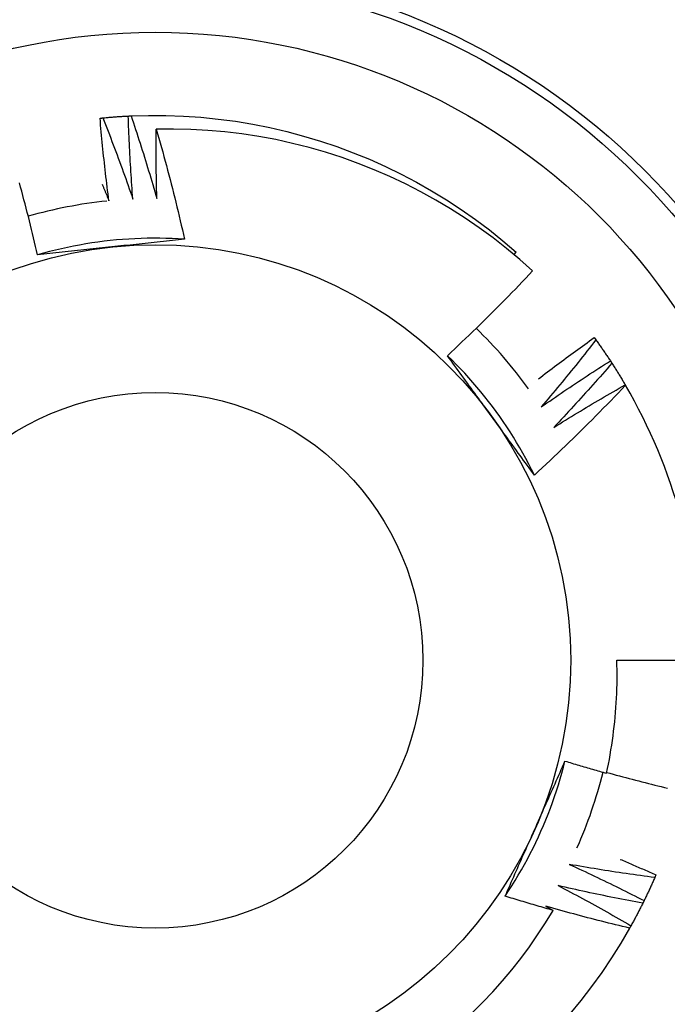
# Model space of a CAD drawing. Header units: inches. Extents: x 5 to 147, y 9 to 79.
# Tile 46 of 95: x 7.093 to 7.231, y 57.941 to 58.151. Entities that reach past the tile are written whole.
import ezdxf

# ---------------------------------------------------------------- set-up
doc = ezdxf.new("R2010")
doc.units = ezdxf.units.IN
doc.header["$MEASUREMENT"] = 0
doc.layers.add('Visible Edges(ANSI)', color=7, linetype='Continuous', lineweight=25)
doc.layers.add('Visible Tangent Edges(ANSI)', color=7, linetype='Continuous', lineweight=25)

msp = doc.modelspace()

# ---------------------------------------------------------------- linework, layer by layer
at = {"layer": 'Visible Edges(ANSI)'}
for p, q in [((7.198027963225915, 58.10118777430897), (7.198470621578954, 58.10170490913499)), ((7.215091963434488, 58.08350020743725), (7.215448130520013, 58.08301278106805)), ((7.218534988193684, 58.07854952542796), (7.218865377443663, 58.0780442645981)), ((7.221716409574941, 58.07342680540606), (7.221764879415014, 58.07334396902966)), ((7.219923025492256, 58.01473487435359), (7.237637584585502, 58.01473487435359)), ((7.228246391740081, 57.96898308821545), (7.228007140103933, 57.96842882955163))]:
    msp.add_line(p, q, dxfattribs=at)
at = {"layer": 'Visible Edges(ANSI)', "flags": 128}
for points in [[(7.1097409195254, 58.13028020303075), (7.109765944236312, 58.13028274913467), (7.10979096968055, 58.1302852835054), (7.109815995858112, 58.13028781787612), (7.109841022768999, 58.13029034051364), (7.109866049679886, 58.13029286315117), (7.109891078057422, 58.13029538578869), (7.109916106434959, 58.13029789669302), (7.109941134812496, 58.13030039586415), (7.109966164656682, 58.13030289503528), (7.109991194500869, 58.1303053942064), (7.11001622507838, 58.13030788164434), (7.11004125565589, 58.13031036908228), (7.110066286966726, 58.130312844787), (7.110091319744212, 58.13031532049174), (7.110116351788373, 58.13031778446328), (7.110141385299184, 58.13032024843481), (7.110166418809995, 58.13032270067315), (7.11019145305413, 58.13032515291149), (7.110216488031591, 58.13032759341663), (7.110241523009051, 58.13033003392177), (7.110266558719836, 58.13033247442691), (7.110291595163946, 58.13033490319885), (7.110316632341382, 58.13033733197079), (7.110341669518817, 58.13033974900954)], [(7.111642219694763, 58.11266757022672), (7.111546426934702, 58.11339909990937), (7.111452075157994, 58.11413085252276), (7.111359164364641, 58.11486281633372), (7.111267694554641, 58.11559499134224), (7.111177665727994, 58.11632737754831), (7.111089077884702, 58.11705997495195), (7.111001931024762, 58.11779277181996), (7.110916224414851, 58.11852577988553), (7.11083195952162, 58.11925898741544), (7.110749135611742, 58.11999239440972), (7.110667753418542, 58.12072600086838), (7.110587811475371, 58.12145979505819), (7.110509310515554, 58.12219380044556), (7.110432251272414, 58.1229279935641), (7.11035663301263, 58.12366237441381), (7.110282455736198, 58.12439695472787), (7.110209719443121, 58.1251317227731), (7.110138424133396, 58.1258666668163), (7.110068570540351, 58.12660181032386), (7.110000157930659, 58.12733712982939), (7.109933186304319, 58.12807262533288), (7.109867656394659, 58.12880830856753), (7.109803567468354, 58.12954416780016), (7.1097409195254, 58.13028020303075)], [(7.110341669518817, 58.13033974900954), (7.110566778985, 58.13036124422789), (7.1107919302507, 58.13038230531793), (7.111017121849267, 58.13040292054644), (7.111242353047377, 58.13042311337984), (7.11146762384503, 58.13044284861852), (7.11169293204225, 58.13046216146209), (7.111918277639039, 58.13048102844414), (7.112143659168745, 58.13049946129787), (7.11236907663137, 58.13051744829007), (7.112594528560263, 58.13053500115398), (7.112820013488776, 58.13055210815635), (7.113045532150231, 58.13056878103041), (7.113271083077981, 58.13058501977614), (7.113496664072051, 58.13060081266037), (7.113722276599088, 58.13061615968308), (7.113947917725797, 58.13063108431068), (7.114173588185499, 58.13064555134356), (7.114399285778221, 58.1306595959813), (7.114625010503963, 58.13067319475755), (7.1148507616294, 58.13068634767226), (7.115076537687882, 58.13069906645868), (7.115302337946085, 58.13071135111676), (7.115528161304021, 58.13072318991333), (7.11575400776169, 58.13073458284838)], [(7.110341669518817, 58.13033974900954), (7.110623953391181, 58.12962571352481), (7.110904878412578, 58.12891109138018), (7.111184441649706, 58.12819590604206), (7.111462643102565, 58.12748014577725), (7.111739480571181, 58.12676381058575), (7.112014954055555, 58.12604690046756), (7.112289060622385, 58.12532942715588), (7.112561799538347, 58.12461139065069), (7.112833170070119, 58.12389277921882), (7.113103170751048, 58.12317361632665), (7.113371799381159, 58.12245387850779), (7.11363905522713, 58.12173358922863), (7.113904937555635, 58.12101273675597), (7.114169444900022, 58.12029133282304), (7.11443257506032, 58.11956936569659), (7.114694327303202, 58.11884685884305), (7.114954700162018, 58.11812378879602), (7.115213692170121, 58.11740016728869), (7.115471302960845, 58.11667600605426), (7.115727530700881, 58.11595129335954), (7.115982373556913, 58.11522602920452), (7.11623583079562, 58.1145002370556), (7.11648790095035, 58.11377389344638), (7.116738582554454, 58.11304700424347)], [(7.115754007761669, 58.13073458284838), (7.115779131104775, 58.13073582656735), (7.115804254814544, 58.13073705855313), (7.115829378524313, 58.13073829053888), (7.115854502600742, 58.13073952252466), (7.115879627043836, 58.13074073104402), (7.11590475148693, 58.1307419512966), (7.115929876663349, 58.13074315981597), (7.115955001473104, 58.13074435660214), (7.115980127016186, 58.13074555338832), (7.116005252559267, 58.1307467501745), (7.11603037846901, 58.13074793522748), (7.116055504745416, 58.13074912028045), (7.116080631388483, 58.13075029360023), (7.116105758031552, 58.13075146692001), (7.116130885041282, 58.13075262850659), (7.116156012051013, 58.13075379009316), (7.116181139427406, 58.13075493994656), (7.116206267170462, 58.13075608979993), (7.116231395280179, 58.13075722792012), (7.116256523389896, 58.13075836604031), (7.116281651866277, 58.13075950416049), (7.116306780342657, 58.13076063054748), (7.1163319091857, 58.13076174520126), (7.116357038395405, 58.13076285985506)], [(7.116738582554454, 58.11304700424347), (7.116680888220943, 58.11378252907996), (7.11662464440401, 58.11451818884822), (7.116569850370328, 58.11525398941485), (7.11651650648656, 58.11598991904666), (7.116464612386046, 58.11672598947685), (7.116414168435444, 58.11746220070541), (7.116365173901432, 58.11819852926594), (7.116317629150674, 58.11893499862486), (7.116271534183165, 58.11967158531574), (7.116226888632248, 58.120408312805), (7.11618369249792, 58.12114514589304), (7.116141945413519, 58.12188210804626), (7.116101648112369, 58.12261919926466), (7.116062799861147, 58.12335639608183), (7.116025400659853, 58.12409372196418), (7.115989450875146, 58.1248311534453), (7.115954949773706, 58.12556870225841), (7.115921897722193, 58.12630636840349), (7.115890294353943, 58.12704414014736), (7.115860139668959, 58.12778201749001), (7.115831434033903, 58.12852001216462), (7.115804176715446, 58.12925810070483), (7.115778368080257, 58.12999629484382), (7.115754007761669, 58.13073458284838)], [(7.116357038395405, 58.13076285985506), (7.120075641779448, 58.13086791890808), (7.123795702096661, 58.13085383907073), (7.127513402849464, 58.13072060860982), (7.131224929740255, 58.13046839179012), (7.134926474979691, 58.13009743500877), (7.138614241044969, 58.12960812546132), (7.142284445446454, 58.12900095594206), (7.145933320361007, 58.12827654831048), (7.149557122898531, 58.12743566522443), (7.153152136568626, 58.12647913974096), (7.156714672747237, 58.12540798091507), (7.160241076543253, 58.12422327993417), (7.163727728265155, 58.12292623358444), (7.167171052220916, 58.12151820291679), (7.170567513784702, 58.12000060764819), (7.173913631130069, 58.11837502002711), (7.177205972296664, 58.11664309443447), (7.180441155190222, 58.1148066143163), (7.183615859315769, 58.11286747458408), (7.186726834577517, 58.11082765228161), (7.189770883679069, 58.10868923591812), (7.192744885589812, 58.10645443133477), (7.195645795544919, 58.10412552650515), (7.198470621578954, 58.10170490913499)], [(7.116357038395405, 58.13076285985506), (7.116601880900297, 58.13003514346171), (7.116845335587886, 58.12930691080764), (7.117087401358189, 58.12857817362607), (7.117328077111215, 58.127848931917), (7.117567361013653, 58.12711919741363), (7.117805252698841, 58.12638895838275), (7.118041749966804, 58.12565822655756), (7.118276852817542, 58.12492700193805), (7.118510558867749, 58.12419527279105), (7.118742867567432, 58.12346306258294), (7.118973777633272, 58.12273035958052), (7.11920328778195, 58.1219971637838), (7.119431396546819, 58.12126348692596), (7.11965810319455, 58.12052931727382), (7.119883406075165, 58.11979467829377), (7.120107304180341, 58.1190595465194), (7.120329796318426, 58.11832394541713), (7.120550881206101, 58.11758785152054), (7.120770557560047, 58.11685128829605), (7.120988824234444, 58.11611425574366), (7.121205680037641, 58.11537675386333), (7.121421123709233, 58.11463877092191), (7.121635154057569, 58.11390033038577), (7.121847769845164, 58.11316140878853)], [(7.121847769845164, 58.11316140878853), (7.121831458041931, 58.1137764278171), (7.121816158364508, 58.11439149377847), (7.121801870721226, 58.11500659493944), (7.121788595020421, 58.1156217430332), (7.12177633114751, 58.11623693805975), (7.121765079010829, 58.11685216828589), (7.121754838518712, 58.11746744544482), (7.121745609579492, 58.11808274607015), (7.12173739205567, 58.11869809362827), (7.121730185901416, 58.11931348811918), (7.12172399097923, 58.11992890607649), (7.121718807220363, 58.12054435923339), (7.121714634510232, 58.12115985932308), (7.121711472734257, 58.12177538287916), (7.121709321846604, 58.12239092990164), (7.121708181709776, 58.12300652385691), (7.121708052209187, 58.12362212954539), (7.121708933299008, 58.12423778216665), (7.12171082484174, 58.1248534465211), (7.121713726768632, 58.12546914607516), (7.121717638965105, 58.1260848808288), (7.121722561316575, 58.12670062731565), (7.121728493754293, 58.12731639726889), (7.121735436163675, 58.12793219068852)], [(7.201962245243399, 58.09773616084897), (7.199221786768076, 58.10017350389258), (7.196408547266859, 58.10251996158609), (7.193524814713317, 58.10477396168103), (7.19057287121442, 58.10693391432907), (7.187555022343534, 58.10899824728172), (7.184473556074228, 58.11096538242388), (7.181330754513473, 58.11283372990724), (7.178128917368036, 58.11460171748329), (7.174870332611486, 58.11626777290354), (7.171557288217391, 58.11783030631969), (7.168192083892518, 58.11928774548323), (7.164778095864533, 58.12063808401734), (7.161325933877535, 58.12187699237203), (7.157840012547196, 58.12300316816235), (7.154323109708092, 58.12401602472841), (7.150778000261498, 58.12491494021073), (7.147207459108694, 58.12569931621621), (7.143614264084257, 58.12636855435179), (7.140001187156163, 58.12692205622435), (7.13637100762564, 58.12735918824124), (7.13272649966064, 58.12767938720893), (7.129070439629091, 58.12788200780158), (7.125405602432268, 58.12796647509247), (7.121735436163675, 58.12793219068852)], [(7.121735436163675, 58.12793219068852), (7.122013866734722, 58.126963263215), (7.122289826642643, 58.12599364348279), (7.122563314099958, 58.12502330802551), (7.122834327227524, 58.12405229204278), (7.123102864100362, 58.12308058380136), (7.123368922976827, 58.12210819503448), (7.123632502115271, 58.12113511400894), (7.12389359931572, 58.12016136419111), (7.124152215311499, 58.11918692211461), (7.124408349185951, 58.11821178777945), (7.124661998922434, 58.11723597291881), (7.124913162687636, 58.1162594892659), (7.125161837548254, 58.11528232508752), (7.125408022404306, 58.11430449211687), (7.125651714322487, 58.11332597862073), (7.125892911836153, 58.11234681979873), (7.126131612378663, 58.11136699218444), (7.126367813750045, 58.11038650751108), (7.126601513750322, 58.10940537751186), (7.126832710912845, 58.10842359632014), (7.127061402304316, 58.10744116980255), (7.127287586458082, 58.10645810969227), (7.12751126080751, 58.10547441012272), (7.127732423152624, 58.1044900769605)], [(7.096415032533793, 58.10113998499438), (7.096206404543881, 58.10204855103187), (7.095995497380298, 58.10295653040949), (7.095782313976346, 58.10386392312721), (7.095566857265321, 58.10477072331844), (7.095349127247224, 58.10567692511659), (7.095129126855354, 58.10658252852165), (7.094906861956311, 58.10748753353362), (7.094682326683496, 58.10839193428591), (7.094455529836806, 58.1092957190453), (7.094226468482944, 58.11019889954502), (7.093995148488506, 58.11110145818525), (7.093761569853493, 58.1120034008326), (7.093525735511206, 58.11290472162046), (7.093287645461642, 58.11380542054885), (7.093047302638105, 58.11470547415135), (7.092804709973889, 58.11560490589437), (7.092559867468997, 58.11650370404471)], [(7.110206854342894, 58.11618107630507), (7.110267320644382, 58.11603498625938), (7.110327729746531, 58.1158888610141), (7.11038808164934, 58.11574271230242), (7.110448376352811, 58.11559652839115), (7.110508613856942, 58.11545033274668), (7.110568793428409, 58.11530410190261), (7.110628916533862, 58.11515784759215), (7.11068898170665, 58.11501156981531), (7.1107489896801, 58.11486526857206), (7.11080894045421, 58.11471893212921), (7.110868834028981, 58.11457257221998), (7.110928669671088, 58.11442618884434), (7.110988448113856, 58.11427978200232), (7.111048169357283, 58.11413335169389), (7.111107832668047, 58.11398688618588), (7.111167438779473, 58.11384039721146), (7.111226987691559, 58.11369388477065), (7.111286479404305, 58.11354734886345), (7.111345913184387, 58.11340077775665), (7.111405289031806, 58.11325419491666), (7.11146460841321, 58.11310757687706), (7.11152386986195, 58.11296092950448), (7.111583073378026, 58.11281426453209), (7.111642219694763, 58.11266757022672)], [(7.127731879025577, 58.10448349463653), (7.126415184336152, 58.10456402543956), (7.125097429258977, 58.10462529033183), (7.123778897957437, 58.10466731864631), (7.122459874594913, 58.10469012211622), (7.12114064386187, 58.10469371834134), (7.119821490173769, 58.10467813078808), (7.118502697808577, 58.10464337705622), (7.117184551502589, 58.10458948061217), (7.115867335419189, 58.10451645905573), (7.114551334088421, 58.10442432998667), (7.113236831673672, 58.10431311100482), (7.111924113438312, 58.10418282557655), (7.110613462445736, 58.10403348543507), (7.109305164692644, 58.10386512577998), (7.10799950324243, 58.10367774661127), (7.106696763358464, 58.10347138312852), (7.105397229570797, 58.10324604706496), (7.104101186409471, 58.10300176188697), (7.102808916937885, 58.10273853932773), (7.101520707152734, 58.10245640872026), (7.100236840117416, 58.10215538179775), (7.098957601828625, 58.1018354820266), (7.09768327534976, 58.10149672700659), (7.096414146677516, 58.10113913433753)], [(7.127732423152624, 58.1044900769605), (7.127090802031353, 58.10441916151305), (7.126449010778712, 58.10434851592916), (7.125807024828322, 58.1042781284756), (7.125164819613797, 58.10420797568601), (7.124522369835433, 58.10413805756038), (7.123879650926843, 58.10406834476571), (7.123236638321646, 58.1039988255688), (7.122593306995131, 58.10392948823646), (7.121949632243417, 58.10386032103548), (7.121305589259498, 58.10379130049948), (7.120661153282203, 58.10372241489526), (7.120016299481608, 58.10365364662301), (7.119371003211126, 58.10358498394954), (7.11872523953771, 58.10351641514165), (7.118078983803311, 58.10344791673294), (7.117432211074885, 58.10337947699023), (7.116784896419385, 58.10331108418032), (7.116137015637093, 58.10324271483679), (7.115488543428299, 58.10317436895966), (7.114839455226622, 58.10310601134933), (7.114189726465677, 58.10303764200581), (7.113539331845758, 58.10296924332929), (7.112888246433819, 58.10290079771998), (7.11223644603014, 58.10283228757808)], [(7.11223644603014, 58.10283228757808), (7.111571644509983, 58.10276241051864), (7.110907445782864, 58.10269257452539), (7.110243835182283, 58.10262277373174), (7.10958079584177, 58.10255299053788), (7.108918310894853, 58.10248321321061), (7.108256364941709, 58.10241342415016), (7.107594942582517, 58.10234361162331), (7.106934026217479, 58.10227376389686), (7.106273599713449, 58.10220386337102), (7.105613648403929, 58.1021338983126), (7.104954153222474, 58.10206385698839), (7.104295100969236, 58.10199372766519), (7.103636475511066, 58.10192348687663), (7.10297825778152, 58.10185312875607), (7.1023204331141, 58.10178264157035), (7.101662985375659, 58.10171200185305), (7.10100589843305, 58.10164120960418), (7.100349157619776, 58.10157023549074), (7.099692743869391, 58.10149907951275), (7.099036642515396, 58.10142771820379), (7.098380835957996, 58.10135613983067), (7.097725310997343, 58.10128433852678), (7.097070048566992, 58.10121229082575), (7.096415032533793, 58.10113998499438)], [(7.183784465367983, 58.07965806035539), (7.18456698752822, 58.08038631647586), (7.185347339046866, 58.0811167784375), (7.18612552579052, 58.08184944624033), (7.186901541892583, 58.08258430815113), (7.187675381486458, 58.08332137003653), (7.188447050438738, 58.08406061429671), (7.189216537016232, 58.08480204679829), (7.189983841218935, 58.08554564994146), (7.19074896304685, 58.08629143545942), (7.191511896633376, 58.08703937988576), (7.192272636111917, 58.0877894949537), (7.193031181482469, 58.08854176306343), (7.193787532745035, 58.08929618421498), (7.194541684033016, 58.09005275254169), (7.195293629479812, 58.09081146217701), (7.196043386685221, 58.09157232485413), (7.196790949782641, 58.09233533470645), (7.197536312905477, 58.09310048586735), (7.198279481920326, 58.09386777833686), (7.19902044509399, 58.09463720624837), (7.199759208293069, 58.09540875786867), (7.200495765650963, 58.09618243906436), (7.201230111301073, 58.09695824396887), (7.201962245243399, 58.09773616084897)], [(7.203191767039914, 58.07471590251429), (7.203680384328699, 58.07509106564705), (7.204169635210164, 58.07546543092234), (7.204659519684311, 58.0758390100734), (7.205150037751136, 58.07621179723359), (7.205641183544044, 58.07658378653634), (7.206132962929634, 58.07695498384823), (7.206625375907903, 58.07732538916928), (7.207118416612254, 58.07769499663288), (7.207612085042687, 58.07806381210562), (7.208106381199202, 58.07843182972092), (7.208601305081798, 58.07879904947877), (7.209096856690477, 58.07916547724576), (7.209593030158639, 58.0795311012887), (7.210089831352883, 58.0798959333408), (7.210587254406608, 58.08025996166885), (7.211085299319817, 58.08062319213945), (7.211583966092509, 58.08098562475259), (7.212083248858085, 58.08134725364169), (7.212583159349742, 58.08170808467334), (7.213083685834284, 58.08206811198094), (7.21358482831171, 58.08242734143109), (7.214086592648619, 58.0827857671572), (7.214588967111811, 58.08314338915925), (7.215091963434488, 58.08350020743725)], [(7.215448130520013, 58.08301278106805), (7.214976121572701, 58.08240718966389), (7.214502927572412, 58.08180247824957), (7.214028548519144, 58.08119864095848), (7.213552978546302, 58.08059569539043), (7.213076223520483, 58.0799936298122), (7.212598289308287, 58.07939245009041), (7.212119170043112, 58.07879216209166), (7.211638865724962, 58.07819276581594), (7.211157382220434, 58.07759426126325), (7.210674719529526, 58.07699664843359), (7.210190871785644, 58.07639993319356), (7.209705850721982, 58.07580411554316), (7.209219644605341, 58.075209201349), (7.208732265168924, 58.07461518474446), (7.208243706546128, 58.07402207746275), (7.207753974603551, 58.07342987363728), (7.207263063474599, 58.07283857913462), (7.206770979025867, 58.07224819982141), (7.206277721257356, 58.07165872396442), (7.205783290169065, 58.07107016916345), (7.205287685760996, 58.07048252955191), (7.204790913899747, 58.0698958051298), (7.204292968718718, 58.06931000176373), (7.20379385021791, 58.06872512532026)], [(7.215448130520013, 58.08301278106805), (7.215580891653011, 58.08282971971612), (7.215713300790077, 58.08264640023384), (7.21584534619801, 58.08246282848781), (7.21597703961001, 58.08227899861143), (7.216108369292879, 58.0820949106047), (7.216239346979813, 58.08191056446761), (7.216369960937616, 58.08172596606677), (7.216500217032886, 58.08154111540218), (7.216630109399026, 58.08135601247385), (7.216759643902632, 58.08117065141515), (7.216888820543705, 58.0809850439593), (7.217017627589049, 58.0807991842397), (7.21714607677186, 58.08061307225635), (7.217274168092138, 58.08042671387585), (7.217401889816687, 58.08024010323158), (7.217529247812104, 58.08005324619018), (7.217656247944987, 58.07986613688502), (7.21778287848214, 58.07967878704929), (7.217909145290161, 58.07949118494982), (7.218035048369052, 58.07930334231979), (7.218160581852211, 58.07911525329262), (7.21828575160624, 58.07892691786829), (7.218410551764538, 58.0787383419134), (7.218534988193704, 58.07854952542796)], [(7.202338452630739, 58.05420863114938), (7.20174984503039, 58.05538918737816), (7.201144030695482, 58.05656103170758), (7.200521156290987, 58.05772392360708), (7.199881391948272, 58.05887763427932), (7.199224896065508, 58.06002192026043), (7.198551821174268, 58.06115654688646), (7.197862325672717, 58.06228127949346), (7.197156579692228, 58.06339587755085), (7.196434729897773, 58.06450011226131), (7.195696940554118, 58.06559373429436), (7.194943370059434, 58.06667652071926), (7.194174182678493, 58.06774822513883), (7.193389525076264, 58.06880861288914), (7.192589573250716, 58.06985744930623), (7.191774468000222, 58.07089449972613), (7.190944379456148, 58.0719195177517), (7.190099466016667, 58.07293228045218), (7.189239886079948, 58.07393254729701), (7.18836579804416, 58.07492007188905), (7.187477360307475, 58.07589463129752), (7.186574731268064, 58.07685597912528), (7.185658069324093, 58.07780388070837), (7.184727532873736, 58.07873810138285), (7.183783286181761, 58.07965840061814)], [(7.193160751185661, 58.06680246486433), (7.192767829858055, 58.0673432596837), (7.192375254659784, 58.06788355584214), (7.191983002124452, 58.06842335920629), (7.191591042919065, 58.06896268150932), (7.191199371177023, 58.06950151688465), (7.190807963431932, 58.07003988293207), (7.190416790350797, 58.07057778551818), (7.19002584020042, 58.07111523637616), (7.189635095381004, 58.07165222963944), (7.189244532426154, 58.07218878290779), (7.188854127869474, 58.07272490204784), (7.188463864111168, 58.07326059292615), (7.188073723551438, 58.07379586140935), (7.187683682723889, 58.07433071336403), (7.187293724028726, 58.07486516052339), (7.186903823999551, 58.07539920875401), (7.186513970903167, 58.07593286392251), (7.18612413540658, 58.07646613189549), (7.185734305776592, 58.07699902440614), (7.185344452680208, 58.07753154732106), (7.184954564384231, 58.07806370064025), (7.184564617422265, 58.0785955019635), (7.184174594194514, 58.07912695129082), (7.183784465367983, 58.07965806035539)], [(7.20379385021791, 58.06872512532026), (7.204398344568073, 58.06914809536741), (7.205003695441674, 58.06956989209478), (7.205609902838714, 58.06999050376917), (7.206216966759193, 58.07040994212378), (7.206824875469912, 58.07082819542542), (7.207433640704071, 58.07124526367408), (7.20804325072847, 58.07166115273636), (7.208653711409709, 58.07207586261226), (7.20926501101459, 58.07248938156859), (7.209877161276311, 58.07290172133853), (7.210490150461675, 58.07331287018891), (7.211103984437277, 58.07372283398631), (7.211718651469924, 58.07413160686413), (7.212334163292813, 58.07453919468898), (7.212950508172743, 58.07494559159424), (7.213567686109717, 58.07535080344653), (7.214185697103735, 58.07575481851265), (7.214804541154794, 58.07615764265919), (7.215424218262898, 58.07655927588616), (7.216044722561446, 58.07695971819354), (7.216666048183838, 58.07735896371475), (7.217288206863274, 58.0777570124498), (7.217911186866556, 58.07815386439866), (7.218534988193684, 58.07854952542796)], [(7.218865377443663, 58.0780442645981), (7.218362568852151, 58.07746398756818), (7.21785862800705, 58.07688465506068), (7.217353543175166, 58.0763062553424), (7.216847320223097, 58.07572880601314), (7.216339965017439, 58.07515229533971), (7.215831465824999, 58.0745767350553), (7.215321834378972, 58.07400212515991), (7.214811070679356, 58.07342846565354), (7.214299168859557, 58.07285575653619), (7.21378613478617, 58.07228399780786), (7.213271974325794, 58.07171320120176), (7.212756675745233, 58.07114336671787), (7.212240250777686, 58.0705744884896), (7.21172269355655, 58.07000657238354), (7.211204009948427, 58.06943961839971), (7.210684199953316, 58.0688736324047), (7.210163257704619, 58.0683086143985), (7.209641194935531, 58.06774457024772), (7.209118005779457, 58.06718149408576), (7.208593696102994, 58.06661939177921), (7.208068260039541, 58.06605826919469), (7.207541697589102, 58.06549812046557), (7.207014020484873, 58.06493895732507), (7.206485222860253, 58.06438076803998)], [(7.218865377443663, 58.0780442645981), (7.218988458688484, 58.07785456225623), (7.219111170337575, 58.0776646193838), (7.219233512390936, 58.07747443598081), (7.219355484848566, 58.07728401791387), (7.219477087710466, 58.07709335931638), (7.219598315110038, 58.07690247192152), (7.219719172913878, 58.07671134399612), (7.219839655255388, 58.07651997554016), (7.219959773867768, 58.07632837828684), (7.22007951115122, 58.07613655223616), (7.220198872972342, 58.07594448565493), (7.220317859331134, 58.07575219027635), (7.220436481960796, 58.0755596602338), (7.22055471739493, 58.0753669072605), (7.220672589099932, 58.07517391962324), (7.220790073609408, 58.07498070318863), (7.220907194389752, 58.07478725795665), (7.221023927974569, 58.07459358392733), (7.221140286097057, 58.07439968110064), (7.221256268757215, 58.07420555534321), (7.221371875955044, 58.074011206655), (7.221487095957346, 58.07381662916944), (7.221601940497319, 58.07362182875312), (7.221716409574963, 58.07342680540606)], [(7.221764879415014, 58.07334396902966), (7.220982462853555, 58.07252043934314), (7.220197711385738, 58.0716991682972), (7.219410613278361, 58.07088015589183), (7.218621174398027, 58.07006341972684), (7.217829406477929, 58.06924895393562), (7.217035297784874, 58.06843677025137), (7.216238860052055, 58.06762686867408), (7.215440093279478, 58.06681925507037), (7.214639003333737, 58.06601392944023), (7.213835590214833, 58.06521090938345), (7.213029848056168, 58.06441017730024), (7.212221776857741, 58.0636117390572), (7.211411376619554, 58.06281560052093), (7.210598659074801, 58.06202177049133), (7.209783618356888, 58.06123024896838), (7.20896626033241, 58.060441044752), (7.208146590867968, 58.05965416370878), (7.20732460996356, 58.05886960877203), (7.206500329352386, 58.05808738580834), (7.205673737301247, 58.0573075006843), (7.204844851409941, 58.05652995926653), (7.204013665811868, 58.05575476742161), (7.203180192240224, 58.05498192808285), (7.202344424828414, 58.05421145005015)], [(7.206485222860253, 58.06438076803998), (7.207110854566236, 58.06477179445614), (7.207737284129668, 58.06516160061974), (7.208364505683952, 58.06555018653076), (7.208992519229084, 58.06593754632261), (7.20962131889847, 58.06632368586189), (7.210250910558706, 58.06670859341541), (7.210881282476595, 58.06709228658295), (7.211512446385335, 58.06747474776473), (7.212144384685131, 58.06785598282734), (7.212777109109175, 58.06823598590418), (7.213410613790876, 58.06861476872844), (7.214044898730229, 58.06899231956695), (7.214679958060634, 58.06936863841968), (7.215315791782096, 58.06974373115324), (7.215952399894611, 58.07011759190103), (7.21658977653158, 58.07049022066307), (7.217227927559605, 58.07086161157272), (7.217866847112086, 58.07123177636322), (7.21850653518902, 58.07160070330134), (7.219146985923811, 58.0719683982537), (7.219788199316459, 58.07233485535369), (7.220430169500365, 58.07270007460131), (7.221072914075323, 58.07306406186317), (7.221716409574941, 58.07342680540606)], [(7.202344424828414, 58.05421145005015), (7.201962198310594, 58.05473165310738), (7.201580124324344, 58.05525213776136), (7.201198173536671, 58.05577291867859), (7.200816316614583, 58.05629401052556), (7.200434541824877, 58.05681542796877), (7.200052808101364, 58.05733718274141), (7.199671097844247, 58.05785928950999), (7.19928938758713, 58.058381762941), (7.19890764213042, 58.05890461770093), (7.198525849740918, 58.0594278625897), (7.198143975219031, 58.05995151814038), (7.197761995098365, 58.0604755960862), (7.197379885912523, 58.06100010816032), (7.196997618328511, 58.06152506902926), (7.196615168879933, 58.06205049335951), (7.196232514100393, 58.06257639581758), (7.195849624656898, 58.06310279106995), (7.195466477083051, 58.06362968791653), (7.195083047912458, 58.06415710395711), (7.194699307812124, 58.06468505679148), (7.194315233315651, 58.06521355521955), (7.193930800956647, 58.06574261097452), (7.193545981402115, 58.06627224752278), (7.193160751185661, 58.06680246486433)], [(7.217721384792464, 57.99064230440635), (7.217930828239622, 57.99163146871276), (7.218130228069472, 57.99262296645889), (7.218319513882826, 57.99361658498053), (7.2184986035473, 57.99461184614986), (7.218667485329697, 57.99560864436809), (7.218826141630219, 57.9966068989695), (7.218974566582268, 57.99760653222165), (7.219112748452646, 57.99860746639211), (7.219240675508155, 57.99960962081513), (7.219358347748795, 58.00061291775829), (7.21946574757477, 58.00161727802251), (7.219562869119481, 58.00262262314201), (7.219649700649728, 58.00362887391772), (7.219726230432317, 58.00463595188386), (7.219792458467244, 58.00564377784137), (7.219848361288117, 58.00665227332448), (7.219893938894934, 58.0076613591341), (7.219929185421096, 58.00867095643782), (7.219954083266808, 58.00968098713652), (7.21996862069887, 58.01069137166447), (7.219972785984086, 58.01170203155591), (7.219966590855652, 58.01271288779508), (7.219950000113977, 58.01372386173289), (7.219923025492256, 58.01473487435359)], [(7.196102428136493, 57.96446001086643), (7.196830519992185, 57.96556003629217), (7.197542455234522, 57.96667061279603), (7.198238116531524, 57.96779148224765), (7.198917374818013, 57.96892238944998), (7.199580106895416, 57.97006307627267), (7.200226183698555, 57.97121329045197), (7.200855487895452, 57.97237277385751), (7.201467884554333, 57.97354127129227), (7.202063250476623, 57.97471852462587), (7.20264146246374, 57.97590428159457), (7.203202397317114, 57.97709828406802), (7.203745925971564, 57.97830027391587), (7.204271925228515, 57.97950999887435), (7.204780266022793, 57.98072720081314), (7.205270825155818, 57.98195162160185), (7.205743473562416, 57.98318301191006), (7.20619809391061, 57.9844211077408), (7.206634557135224, 57.98566565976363), (7.207052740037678, 57.98691640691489), (7.207452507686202, 57.98817309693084), (7.207833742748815, 57.98943546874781), (7.208196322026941, 57.99070327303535), (7.208540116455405, 57.99197624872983), (7.208864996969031, 57.99325414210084)], [(7.20242016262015, 57.97870505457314), (7.202692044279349, 57.97931572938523), (7.202963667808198, 57.97992585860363), (7.203235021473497, 57.98053546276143), (7.203506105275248, 57.98114456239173), (7.203776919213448, 57.98175318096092), (7.204047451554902, 57.98236133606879), (7.204317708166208, 57.98296905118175), (7.204587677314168, 57.98357634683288), (7.204857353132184, 57.984183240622), (7.205126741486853, 57.98478975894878), (7.205395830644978, 57.98539591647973), (7.205664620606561, 57.98600173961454), (7.205933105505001, 57.98660724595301), (7.206201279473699, 57.98721245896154), (7.206469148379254, 57.98781739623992), (7.20673669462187, 57.98842208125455), (7.207003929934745, 57.98902653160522), (7.207270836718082, 57.98963077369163), (7.207537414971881, 57.99023482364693), (7.20780367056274, 57.99083870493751), (7.208069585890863, 57.99144243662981), (7.20833516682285, 57.99204604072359), (7.208600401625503, 57.99264953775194), (7.208865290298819, 57.99325294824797)], [(7.208865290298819, 57.99325294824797), (7.209233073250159, 57.99313973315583), (7.209600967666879, 57.99302690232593), (7.209968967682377, 57.99291445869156), (7.210337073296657, 57.99280240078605), (7.210705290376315, 57.99269072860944), (7.211073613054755, 57.99257944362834), (7.211442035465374, 57.99246854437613), (7.211810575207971, 57.99235803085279), (7.21217921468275, 57.99224790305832), (7.212547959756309, 57.99213816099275), (7.212916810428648, 57.99202880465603), (7.213285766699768, 57.99191983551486), (7.213654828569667, 57.99181125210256), (7.214023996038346, 57.99170305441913), (7.214393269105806, 57.99159524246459), (7.214762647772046, 57.99148781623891), (7.215132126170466, 57.99138077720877), (7.215501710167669, 57.99127412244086), (7.215871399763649, 57.99116785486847), (7.216241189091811, 57.99106197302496), (7.216611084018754, 57.99095647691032), (7.216981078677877, 57.99085136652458), (7.217351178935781, 57.99074664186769), (7.217721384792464, 57.99064230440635)], [(7.217763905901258, 57.99083916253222), (7.218444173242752, 57.99065015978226), (7.219124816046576, 57.99046243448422), (7.219805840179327, 57.99027598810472), (7.220487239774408, 57.9900908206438), (7.221169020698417, 57.98990693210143), (7.221851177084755, 57.98972432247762), (7.222533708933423, 57.98954299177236), (7.223216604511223, 57.98936293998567), (7.223899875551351, 57.98918417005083), (7.224583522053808, 57.98900667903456), (7.225267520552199, 57.98883046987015), (7.22595189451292, 57.98865553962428), (7.226636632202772, 57.98848189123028), (7.227321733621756, 57.98830952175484), (7.228007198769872, 57.98813843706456), (7.22869301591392, 57.98796863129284), (7.229379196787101, 57.98780010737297), (7.230065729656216, 57.98763286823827), (7.230752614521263, 57.98746690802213)], [(7.196107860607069, 57.96445625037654), (7.19636725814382, 57.96504736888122), (7.19662697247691, 57.9656384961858), (7.196887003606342, 57.96622966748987), (7.197147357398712, 57.96682090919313), (7.197408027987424, 57.96741224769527), (7.197669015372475, 57.96800371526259), (7.197930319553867, 57.96859533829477), (7.198191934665, 57.96918714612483), (7.198453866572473, 57.96977917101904), (7.198716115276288, 57.97037143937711), (7.198978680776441, 57.97096398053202), (7.199241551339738, 57.97155682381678), (7.199504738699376, 57.97214999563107), (7.199768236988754, 57.9727435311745), (7.200032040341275, 57.97333745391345), (7.200296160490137, 57.97393179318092), (7.200560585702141, 57.97452658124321), (7.200825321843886, 57.97512184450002), (7.201090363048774, 57.97571761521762), (7.201355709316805, 57.97631391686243), (7.201621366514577, 57.97691078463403), (7.201887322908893, 57.97750824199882), (7.20215359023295, 57.97810632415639), (7.20242016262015, 57.97870505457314)], [(7.220648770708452, 57.97229727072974), (7.220966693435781, 57.97216257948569), (7.221284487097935, 57.97202759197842), (7.22160216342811, 57.9718923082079), (7.221919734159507, 57.97175672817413), (7.222237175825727, 57.97162085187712), (7.222554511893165, 57.97148467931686), (7.222871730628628, 57.97134821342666), (7.223188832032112, 57.97121144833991), (7.22350580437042, 57.97107438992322), (7.223822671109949, 57.97093703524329), (7.224139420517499, 57.97079938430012), (7.224456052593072, 57.97066144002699), (7.224772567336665, 57.97052319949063), (7.225088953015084, 57.97038466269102), (7.225405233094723, 57.97024583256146), (7.225721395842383, 57.97010670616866), (7.226037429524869, 57.96996728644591), (7.226353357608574, 57.96982757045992), (7.226669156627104, 57.96968755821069), (7.226984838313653, 57.96954725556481), (7.227300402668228, 57.96940665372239), (7.227615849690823, 57.96926576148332), (7.227931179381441, 57.96912457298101), (7.228246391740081, 57.96898308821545)], [(7.2097816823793, 57.97122027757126), (7.210452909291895, 57.97091405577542), (7.2111235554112, 57.97060649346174), (7.211793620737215, 57.97029759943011), (7.212463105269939, 57.96998736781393), (7.213131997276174, 57.9696758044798), (7.213800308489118, 57.96936290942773), (7.214468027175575, 57.9690486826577), (7.215135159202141, 57.96873312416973), (7.21580169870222, 57.96841623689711), (7.216467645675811, 57.96809802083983), (7.217133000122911, 57.9677784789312), (7.217797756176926, 57.96745760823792), (7.218461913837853, 57.96713541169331), (7.219125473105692, 57.96681188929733), (7.219788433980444, 57.96648704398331), (7.22045079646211, 57.96616087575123), (7.221112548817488, 57.96583338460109), (7.221773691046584, 57.96550457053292), (7.222434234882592, 57.96517443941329), (7.223094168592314, 57.96484298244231), (7.223753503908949, 57.96451021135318), (7.224412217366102, 57.9641761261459), (7.225070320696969, 57.96384072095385), (7.225727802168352, 57.96350399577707)], [(7.228007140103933, 57.96842882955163), (7.22724578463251, 57.96852821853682), (7.226484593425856, 57.96862908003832), (7.225723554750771, 57.96873140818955), (7.224962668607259, 57.9688352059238), (7.224201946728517, 57.96894047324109), (7.223441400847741, 57.96904721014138), (7.222681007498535, 57.969155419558), (7.221920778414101, 57.96926509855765), (7.221160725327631, 57.96937625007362), (7.220400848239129, 57.9694888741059), (7.219641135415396, 57.96960296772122), (7.218881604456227, 57.96971853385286), (7.218122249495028, 57.96983557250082), (7.217363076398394, 57.9699540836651), (7.216604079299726, 57.970074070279), (7.215845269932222, 57.97019552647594), (7.215086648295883, 57.97031845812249), (7.21432821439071, 57.97044286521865), (7.2135699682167, 57.97056874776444), (7.212811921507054, 57.97069610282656), (7.212054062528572, 57.97082493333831), (7.211296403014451, 57.97095523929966), (7.210538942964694, 57.97108702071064), (7.2097816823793, 57.97122027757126)], [(7.228007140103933, 57.96842882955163), (7.227916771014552, 57.96822153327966), (7.227826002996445, 57.96801441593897), (7.227734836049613, 57.96780747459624), (7.227643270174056, 57.96760070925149), (7.227551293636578, 57.96739412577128), (7.227458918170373, 57.96718772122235), (7.227366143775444, 57.96698149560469), (7.227272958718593, 57.96677545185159), (7.227179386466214, 57.96656958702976), (7.227085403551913, 57.96636390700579), (7.226991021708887, 57.9661584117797), (7.226896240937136, 57.96595309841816), (7.22680106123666, 57.96574797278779), (7.226705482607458, 57.96554302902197), (7.226609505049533, 57.96533827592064), (7.226513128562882, 57.96513370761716), (7.226416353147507, 57.96492932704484), (7.226319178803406, 57.9647251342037), (7.226221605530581, 57.96452113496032), (7.226123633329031, 57.9643173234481), (7.226025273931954, 57.96411370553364), (7.225926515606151, 57.96391027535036), (7.225827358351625, 57.96370703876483), (7.225727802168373, 57.96350399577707)], [(7.207404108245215, 57.96669656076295), (7.208058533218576, 57.9663559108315), (7.208712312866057, 57.96601395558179), (7.209365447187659, 57.96567069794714), (7.210017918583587, 57.96532613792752), (7.210669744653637, 57.96498027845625), (7.211320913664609, 57.96463311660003), (7.211971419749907, 57.96428465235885), (7.212621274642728, 57.96393489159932), (7.213270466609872, 57.96358384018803), (7.213919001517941, 57.96323148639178), (7.214566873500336, 57.96287783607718), (7.215214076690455, 57.96252289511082), (7.215860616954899, 57.96216666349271), (7.216506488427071, 57.96180913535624), (7.217151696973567, 57.96145031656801), (7.217796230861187, 57.96109020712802), (7.218440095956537, 57.96072881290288), (7.219083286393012, 57.96036612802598), (7.219725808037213, 57.96000215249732), (7.220367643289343, 57.95963689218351), (7.2210088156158, 57.95927035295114), (7.221649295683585, 57.958902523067), (7.222289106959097, 57.95853340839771), (7.222928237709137, 57.95816301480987)], [(7.225460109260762, 57.96296290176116), (7.224704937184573, 57.96310167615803), (7.223950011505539, 57.96324191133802), (7.223195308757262, 57.96338360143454), (7.222440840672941, 57.96352675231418), (7.221686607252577, 57.96367136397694), (7.220932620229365, 57.96381743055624), (7.220178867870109, 57.96396496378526), (7.219425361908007, 57.9641139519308), (7.21867210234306, 57.96426440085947), (7.217919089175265, 57.96441631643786), (7.217166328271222, 57.96456968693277), (7.216413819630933, 57.96472451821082), (7.215661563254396, 57.96488081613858), (7.21490955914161, 57.96503856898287), (7.214157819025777, 57.96519778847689), (7.213406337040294, 57.96535846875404), (7.212655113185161, 57.96552060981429), (7.211904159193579, 57.96568421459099), (7.211153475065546, 57.9658492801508), (7.210403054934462, 57.96601580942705), (7.209652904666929, 57.96618380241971), (7.208903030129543, 57.9663532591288), (7.208153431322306, 57.96652417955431), (7.207404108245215, 57.96669656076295)], [(7.206309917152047, 57.96140810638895), (7.205883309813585, 57.96152956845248), (7.205456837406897, 57.96165151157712), (7.205030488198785, 57.96177393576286), (7.204604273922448, 57.96189684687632), (7.204178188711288, 57.96202023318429), (7.203752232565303, 57.96214410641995), (7.203326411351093, 57.96226846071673), (7.202900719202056, 57.96239329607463), (7.202475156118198, 57.96251861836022), (7.202049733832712, 57.96264441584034), (7.201624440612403, 57.96277070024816), (7.201199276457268, 57.96289746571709), (7.200774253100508, 57.96302471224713), (7.200349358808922, 57.96315243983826), (7.199924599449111, 57.96328065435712), (7.199499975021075, 57.96340934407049), (7.199075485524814, 57.96353852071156), (7.198651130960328, 57.96366817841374), (7.198226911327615, 57.96379831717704), (7.197802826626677, 57.96392893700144), (7.197378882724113, 57.96406004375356), (7.196955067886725, 57.96419163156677), (7.196531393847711, 57.9643237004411), (7.196107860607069, 57.96445625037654)], [(7.225727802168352, 57.96350399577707), (7.22571671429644, 57.96348142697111), (7.225705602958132, 57.96345885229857), (7.225694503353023, 57.96343628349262), (7.225683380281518, 57.96341372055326), (7.22567226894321, 57.96339115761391), (7.225661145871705, 57.96336859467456), (7.225650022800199, 57.96334603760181), (7.225638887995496, 57.96332348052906), (7.225627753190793, 57.9633009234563), (7.225616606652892, 57.96327837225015), (7.225605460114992, 57.963255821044), (7.225594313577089, 57.96323327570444), (7.22558315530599, 57.96321073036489), (7.225571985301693, 57.96318819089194), (7.225560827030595, 57.96316565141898), (7.225549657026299, 57.96314311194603), (7.225538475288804, 57.96312057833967), (7.22552729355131, 57.96309804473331), (7.225516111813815, 57.96307551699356), (7.225504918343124, 57.96305298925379), (7.225493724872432, 57.96303046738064), (7.225482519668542, 57.96300793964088), (7.225471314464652, 57.96298542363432), (7.225460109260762, 57.96296290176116)], [(7.189123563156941, 57.93964910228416), (7.191328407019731, 57.94182823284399), (7.193462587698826, 57.94407115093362), (7.195524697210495, 57.94637603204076), (7.197513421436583, 57.94874111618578), (7.19942743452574, 57.95116464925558), (7.201265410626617, 57.95364486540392), (7.203026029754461, 57.9561800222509), (7.20470797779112, 57.95876835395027), (7.206309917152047, 57.96140810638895)], [(7.204794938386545, 57.96230234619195), (7.204858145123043, 57.96226522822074), (7.204921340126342, 57.96222810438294), (7.204984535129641, 57.96219096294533), (7.205047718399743, 57.96215380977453), (7.205110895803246, 57.96211664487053), (7.205174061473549, 57.96207946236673), (7.205237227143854, 57.96204227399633), (7.20530038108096, 57.96200506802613), (7.205363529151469, 57.96196785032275), (7.205426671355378, 57.96193062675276), (7.205489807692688, 57.96189338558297), (7.205552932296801, 57.96185612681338), (7.205616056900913, 57.9618188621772), (7.205679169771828, 57.96178158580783), (7.205742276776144, 57.96174429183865), (7.20580537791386, 57.96170698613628), (7.20586846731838, 57.96166967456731), (7.2059315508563, 57.96163234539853), (7.205994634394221, 57.96159499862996), (7.206057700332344, 57.96155764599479), (7.206120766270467, 57.96152028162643), (7.206183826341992, 57.96148289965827), (7.206246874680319, 57.96144551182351), (7.206309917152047, 57.96140810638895)], [(7.222632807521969, 57.95763654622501), (7.221885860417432, 57.95781432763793), (7.221139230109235, 57.95799355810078), (7.220392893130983, 57.95817422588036), (7.219646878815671, 57.95835634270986), (7.218901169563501, 57.9585399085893), (7.21815577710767, 57.95872491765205), (7.217410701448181, 57.95891136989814), (7.216665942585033, 57.95909927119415), (7.215921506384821, 57.95928861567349), (7.215177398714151, 57.95947940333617), (7.214433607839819, 57.95967164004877), (7.213690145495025, 57.95986532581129), (7.212947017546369, 57.96006045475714), (7.212204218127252, 57.96025702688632), (7.211461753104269, 57.96045504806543), (7.210719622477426, 57.96065451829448), (7.209977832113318, 57.96085543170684), (7.209236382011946, 57.96105779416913), (7.208495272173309, 57.96126159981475), (7.207754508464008, 57.9614668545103), (7.207014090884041, 57.96167355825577), (7.206274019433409, 57.96188170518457), (7.20553430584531, 57.9620913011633), (7.204794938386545, 57.96230234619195)], [(7.225460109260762, 57.96296290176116), (7.225359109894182, 57.96276058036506), (7.225257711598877, 57.96255845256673), (7.225155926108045, 57.96235651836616), (7.225053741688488, 57.96215478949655), (7.224951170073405, 57.9619532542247), (7.224848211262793, 57.96175192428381), (7.224744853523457, 57.96155078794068), (7.224641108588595, 57.96134986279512), (7.224536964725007, 57.96114913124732), (7.224432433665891, 57.96094860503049), (7.22432751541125, 57.96074828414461), (7.22422220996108, 57.9605481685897), (7.224116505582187, 57.96034825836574), (7.224010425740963, 57.96014855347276), (7.223903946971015, 57.95994905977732), (7.22379708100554, 57.95974976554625), (7.223689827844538, 57.95955068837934), (7.223582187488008, 57.95935181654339), (7.223474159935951, 57.9591531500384), (7.223365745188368, 57.95895470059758), (7.223256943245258, 57.95875646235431), (7.223147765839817, 57.9585584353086), (7.223038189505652, 57.95836061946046), (7.222928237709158, 57.95816301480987)], [(7.222632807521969, 57.95763654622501), (7.220752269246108, 57.95442677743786), (7.218769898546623, 57.95127888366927), (7.216687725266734, 57.94819609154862), (7.214507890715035, 57.9451815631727), (7.212232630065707, 57.94223839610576), (7.209864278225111, 57.93936960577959)], [(7.222928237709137, 57.95816301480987), (7.222915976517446, 57.9581410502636), (7.222903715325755, 57.95811908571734), (7.222891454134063, 57.95809712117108), (7.222879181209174, 57.95807516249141), (7.222866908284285, 57.95805320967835), (7.222854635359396, 57.95803125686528), (7.22284235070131, 57.95800930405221), (7.222830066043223, 57.95798735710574), (7.222817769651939, 57.95796541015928), (7.222805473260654, 57.95794346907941), (7.222793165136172, 57.95792152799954), (7.222780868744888, 57.95789958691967), (7.222768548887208, 57.957877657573), (7.222756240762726, 57.95785572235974), (7.222743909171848, 57.95783379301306), (7.222731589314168, 57.95781186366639), (7.222719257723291, 57.95778994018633), (7.222706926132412, 57.95776802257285), (7.222694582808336, 57.95774609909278), (7.22268223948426, 57.9577241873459), (7.222669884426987, 57.95770226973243), (7.222657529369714, 57.95768035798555), (7.22264517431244, 57.95765845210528), (7.222632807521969, 57.95763654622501)]]:
    msp.add_lwpolyline(points, dxfattribs=at)
at = {"layer": 'Visible Edges(ANSI)'}
for centre, radius in [((7.12149585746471, 58.01473487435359), 0.187007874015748), ((7.121495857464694, 58.01473487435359), 0.1338582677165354), ((7.121495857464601, 58.01473487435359), 0.0885826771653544)]:
    msp.add_circle(centre, radius, dxfattribs=at)
for centre, radius, start, end in [((7.1214958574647, 58.01473487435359), 0.0984251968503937, 96.01810377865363, 105.9568962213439), ((7.1214958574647, 58.01473487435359), 0.0984251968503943, 36.01810377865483, 45.95689622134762), ((7.121495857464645, 58.01473487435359), 0.1161417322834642, 0, 30.30707566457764), ((7.121495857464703, 58.01473487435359), 0.0984251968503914, 336.0181037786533, 345.9568962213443)]:
    msp.add_arc(centre, radius, start, end, dxfattribs=at)
at = {"layer": 'Visible Tangent Edges(ANSI)'}
for centre, radius in [((7.121495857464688, 58.01473487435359), 0.1476377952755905), ((7.121495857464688, 58.01473487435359), 0.1456692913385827), ((7.121495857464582, 58.01473487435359), 0.0570866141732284)]:
    msp.add_circle(centre, radius, dxfattribs=at)

doc.saveas('drawing.dxf')
